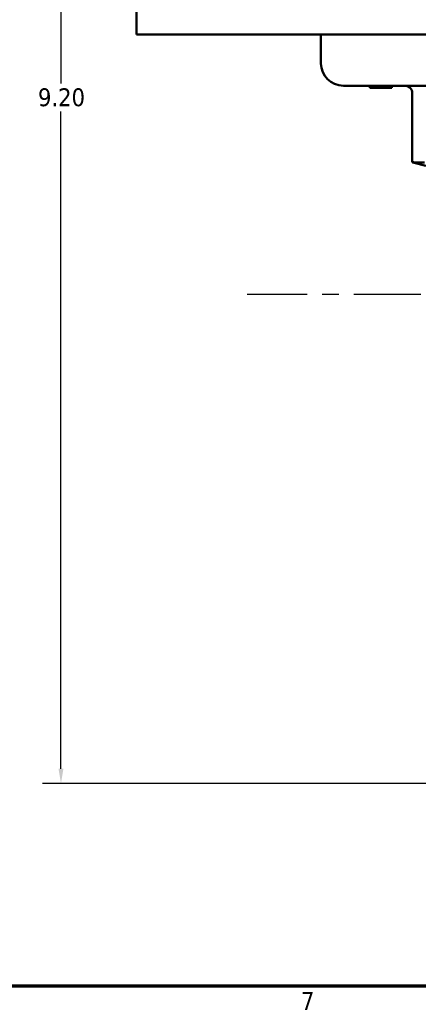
# Model space of a CAD drawing. Header units: inches. Extents: x 0.1 to 33.9, y 0.6 to 21.4.
# Tile 2 of 82: x 4.5 to 7.1, y 0.9 to 7.5. Entities that reach past the tile are written whole.
import ezdxf

# ---------------------------------------------------------------- set-up
doc = ezdxf.new("R2010")
doc.units = ezdxf.units.IN
doc.header["$MEASUREMENT"] = 0
doc.linetypes.add('CHAIN', pattern=[0.7087, 0.4724, -0.0591, 0.1181, -0.0591])
for name, color, linetype, lineweight in [('Border (ANSI)', 7, 'Continuous', 70), ('Centerline (ANSI)', 7, 'Continuous', 25), ('Dimension (ANSI)', 7, 'Continuous', 25), ('Visible (ANSI)', 7, 'Continuous', 50)]:
    doc.layers.add(name, color=color, linetype=linetype, lineweight=lineweight)
doc.styles.add('Note Text (ANSI)', font='tahoma.ttf')
doc.dimstyles.new('Default (ANSI)', dxfattribs={"dimtxt": 0.12, "dimasz": 0.098425, "dimexe": 0.125, "dimexo": 0.0625, "dimgap": 0.031496, "dimtad": 0, "dimtih": 1, "dimtoh": 1, "dimrnd": 1e-08, "dimzin": 4, "dimdsep": 46, "dimtxsty": 'Note Text (ANSI)', "dimcen": 0.09, "dimdle": 0.393701, "dimclrd": 256, "dimclre": 256, "dimclrt": 256, "dimadec": 0, "dimazin": 1, "dimtfac": 1, "dimtofl": 0, "dimtmove": 0, "dimatfit": 3, "dimfxl": 1, "dimtolj": 1, "dimtzin": 4, "dimlwd": -1, "dimlwe": -1, "dimarcsym": 0})

# ---------------------------------------------------------------- blocks, each defined once
blk = doc.blocks.new('Borders Default Border')
at = {"layer": 'Border (ANSI)', "flags": 128}
blk.add_lwpolyline([(0.5, 1), (0.5, 21), (33.5, 21), (33.5, 1), (0.5, 1)], dxfattribs=at)
at = {"layer": 'Border (ANSI)', "insert": (6.3378, 0.84), "char_height": 0.12, "attachment_point": 7, "style": 'Note Text (ANSI)'}
blk.add_mtext('7', dxfattribs=at)
blk = doc.blocks.new('*D9')
at = {"layer": 'Defpoints', "color": 0, "transparency": 16777216}
for p in [(4.7284, 11.5564), (7.2481, 11.5564), (9.7063, 2.3583)]:
    blk.add_point(p, dxfattribs=at)
at = {"layer": 'Dimension (ANSI)', "transparency": 16777216}
for p, q in [((7.1856, 11.5564), (4.6034, 11.5564)), ((4.7284, 11.4579), (4.7284, 7.0513)), ((4.7284, 2.4567), (4.7284, 6.8633)), ((9.6438, 2.3583), (4.6034, 2.3583))]:
    blk.add_line(p, q, dxfattribs=at)
for points in [[(4.712, 11.4579), (4.7448, 11.4579), (4.7284, 11.5564)], [(4.712, 2.4567), (4.7448, 2.4567), (4.7284, 2.3583)]]:
    blk.add_solid(points, dxfattribs=at)
at = {"layer": 'Dimension (ANSI)', "transparency": 16777216, "insert": (4.5743, 7.0198), "char_height": 0.12, "attachment_point": 1, "style": 'Note Text (ANSI)'}
blk.add_mtext('\\A1;9.20', dxfattribs=at)

msp = doc.modelspace()

# ---------------------------------------------------------------- linework, layer by layer
at = {"layer": 'Centerline (ANSI)', "linetype": 'CHAIN', "ltscale": 0.952448}
msp.add_line((17.8161, 5.6379), (5.9769, 5.6379), dxfattribs=at)
at = {"layer": 'Visible (ANSI)'}
for p, q in [((5.2337, 7.5799), (5.2337, 7.3799)), ((5.5535, 7.3799), (5.2337, 7.3799)), ((7.6014, 7.3799), (5.5535, 7.3799)), ((6.4719, 7.1869), (6.4719, 7.3799)), ((8.5979, 7.0369), (6.6219, 7.0369)), ((6.7995, 7.0369), (6.7995, 7.0219)), ((6.8033, 7.0219), (6.7995, 7.0219)), ((6.7995, 7.0219), (6.7995, 7.0219)), ((6.8033, 7.0369), (6.8033, 7.0219)), ((6.8044, 7.0219), (6.8033, 7.0219)), ((6.8059, 7.0219), (6.8044, 7.0219)), ((6.8059, 7.0369), (6.8059, 7.0219)), ((6.8075, 7.0219), (6.8059, 7.0219)), ((6.8075, 7.0369), (6.8075, 7.0219)), ((6.808, 7.0219), (6.8075, 7.0219)), ((6.808, 7.0369), (6.808, 7.0219)), ((6.8093, 7.0219), (6.808, 7.0219)), ((6.8097, 7.0219), (6.8093, 7.0219)), ((6.8097, 7.0369), (6.8097, 7.0219)), ((6.814, 7.0219), (6.8097, 7.0219)), ((6.8097, 7.0219), (6.8097, 7.0219)), ((6.814, 7.0369), (6.814, 7.0219)), ((6.8155, 7.0219), (6.814, 7.0219)), ((6.8155, 7.0369), (6.8155, 7.0219)), ((6.8201, 7.0219), (6.8155, 7.0219)), ((6.8155, 7.0219), (6.8155, 7.0219)), ((6.8201, 7.0369), (6.8201, 7.0219)), ((6.8213, 7.0219), (6.8201, 7.0219)), ((6.8303, 7.0219), (6.8213, 7.0219)), ((6.8618, 7.0219), (6.8303, 7.0219)), ((6.8913, 7.0219), (6.8618, 7.0219)), ((6.8913, 7.0369), (6.8913, 7.0219)), ((6.9017, 7.0219), (6.8913, 7.0219)), ((6.9053, 7.0219), (6.9017, 7.0219)), ((6.9053, 7.0369), (6.9053, 7.0219)), ((6.9458, 7.0219), (6.9053, 7.0219)), ((6.9458, 7.0369), (6.9458, 7.0219)), ((7.084, 6.9869), (7.084, 6.524)), ((7.0931, 6.524), (7.084, 6.524)), ((7.1742, 6.4999), (7.0875, 6.5228))]:
    msp.add_line(p, q, dxfattribs=at)
for centre, radius, start, end in [((6.6219, 7.1869), 0.15, 180, 270), ((7.034, 6.9869), 0.05, 0, 90)]:
    msp.add_arc(centre, radius, start, end, dxfattribs=at)
for centre, start_param, end_param in [((7.284, 6.4704), 6.260427, 6.454574), ((7.293, 6.4704), 6.066279, 6.260427)]:
    msp.add_ellipse(centre, major_axis=(-0.2, 0.0536), ratio=0.006098, start_param=start_param, end_param=end_param, dxfattribs=at)
msp.add_open_spline([(7.0868, 6.523), (7.087, 6.5229), (7.0873, 6.5229), (7.0875, 6.5228)], degree=3, dxfattribs=at)
msp.add_open_spline([(7.1652, 6.523), (7.148, 6.5218), (7.1333, 6.5212), (7.1113, 6.5212), (7.1026, 6.5218), (7.0978, 6.523)], degree=3, knots=[0.6079968, 0.6079968, 0.6079968, 0.6079968, 0.7693159, 0.7693159, 0.9306349, 0.9306349, 0.9306349, 0.9306349], dxfattribs=at)

# ---------------------------------------------------------------- block references
msp.add_blockref('Borders Default Border', (0, 0))

# ---------------------------------------------------------------- dimensions: what is measured, and where the dimension line sits
at = {"layer": 'Dimension (ANSI)'}
dim = msp.add_linear_dim(base=(4.7284, 11.5564), p1=(9.7063, 2.3583), p2=(7.2481, 11.5564), angle=90, dimstyle='Default (ANSI)', override={"dimgap": 0.031496, "dimdec": 2, "dimtol": 0, "dimlim": 0, "dimtp": 0, "dimtm": 0, "dimtdec": 2, "dimatfit": 1}, dxfattribs=at)
dim.commit()
dim.dimension.update_dxf_attribs({"geometry": '*D9', "text_midpoint": (4.7284, 6.9573), "dimtype": 160})

doc.saveas('drawing.dxf')
